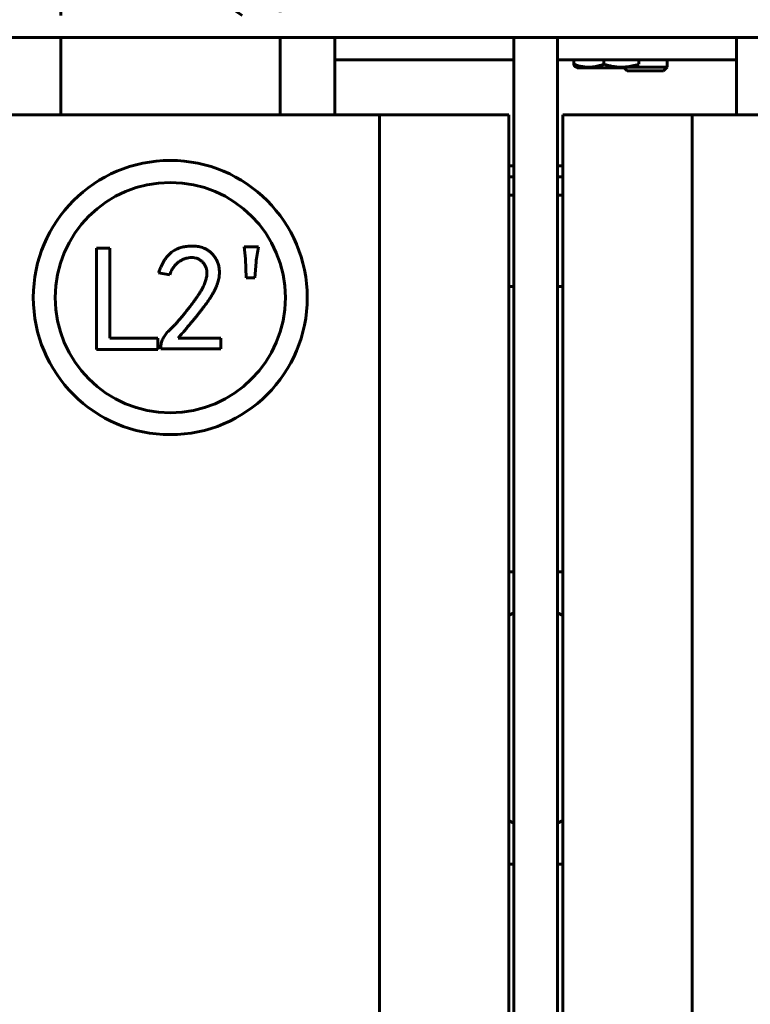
# Model space of a CAD drawing. Header units: millimetres. Extents: x 0 to 297, y 0 to 420.
# Tile 6 of 23: x 152 to 192, y 132 to 185. Entities that reach past the tile are written whole.
import ezdxf

# ---------------------------------------------------------------- set-up
doc = ezdxf.new("R2010")
doc.units = ezdxf.units.MM
doc.linetypes.add('K5LT_BASIC', pattern=[0])
doc.linetypes.add('K5LT_THIN', pattern=[0])
doc.layers.add('Системный слой', color=7, linetype='Continuous')
doc.styles.add('KDIMTEXTSTYLE', font='GOST_AU.SHX', dxfattribs={"width": 0.96, "oblique": 15, "height": 5})
doc.dimstyles.new('KDIMSTYLE (0.20)', dxfattribs={"dimtxt": 5, "dimasz": 1, "dimexe": 2, "dimexo": 0, "dimgap": 1, "dimtad": 1, "dimlfac": 5, "dimtxsty": 'KDIMTEXTSTYLE', "dimsah": 1, "dimcen": 0, "dimdle": 1, "dimadec": 0, "dimazin": 0, "dimtfac": 0.667, "dimtmove": 0, "dimatfit": 3, "dimfxl": 1, "dimtvp": 1, "dimtolj": 1, "dimtzin": 0, "dimarcsym": 0})

# ---------------------------------------------------------------- blocks, each defined once
blk = doc.blocks.new('U2')
at = {"layer": 'Системный слой', "color": 150, "linetype": 'K5LT_BASIC', "lineweight": 60, "true_color": 0x0080ff}
for p, q in [((182.766, 182.815), (182.635, 182.815)), ((185.2, 182.815), (182.766, 182.815))]:
    blk.add_line(p, q, dxfattribs=at)
blk = doc.blocks.new('U21')
at = {"layer": 'Системный слой', "color": 150, "linetype": 'K5LT_BASIC', "lineweight": 60, "true_color": 0x0080ff}
for p, q in [((178.879, 170.855), (179.16, 170.855)), ((181.56, 170.855), (181.841, 170.855))]:
    blk.add_line(p, q, dxfattribs=at)
blk = doc.blocks.new('U22')
at = {"layer": 'Системный слой', "color": 150, "linetype": 'K5LT_BASIC', "lineweight": 60, "true_color": 0x0080ff}
for p, q in [((178.879, 175.855), (179.16, 175.855)), ((181.56, 175.855), (181.841, 175.855))]:
    blk.add_line(p, q, dxfattribs=at)
blk = doc.blocks.new('U43')
at = {"layer": 'Системный слой', "color": 150, "linetype": 'K5LT_BASIC', "lineweight": 60, "true_color": 0x0080ff}
for p, q in [((178.879, 139.255), (179.16, 139.255)), ((181.56, 139.255), (181.841, 139.255))]:
    blk.add_line(p, q, dxfattribs=at)
blk = doc.blocks.new('U44')
at = {"layer": 'Системный слой', "color": 150, "linetype": 'K5LT_BASIC', "lineweight": 60, "true_color": 0x0080ff}
for start, end in [(113.5783, 119.5845), (60.4155, 66.422)]:
    blk.add_arc((180.36, 150.255), 3, start, end, dxfattribs=at)
blk = doc.blocks.new('U45')
at = {"layer": 'Системный слой', "color": 150, "linetype": 'K5LT_BASIC', "lineweight": 60, "true_color": 0x0080ff}
for p, q in [((178.879, 155.255), (179.16, 155.255)), ((181.56, 155.255), (181.841, 155.255))]:
    blk.add_line(p, q, dxfattribs=at)
blk = doc.blocks.new('U47')
at = {"layer": 'Системный слой', "color": 150, "linetype": 'K5LT_BASIC', "lineweight": 60, "true_color": 0x0080ff}
for start, end in [(240.4155, 246.4217), (293.578, 299.5845)]:
    blk.add_arc((180.36, 144.255), 3, start, end, dxfattribs=at)
blk = doc.blocks.new('U56')
at = {"layer": 'Системный слой', "color": 150, "linetype": 'K5LT_BASIC', "lineweight": 60, "true_color": 0x0080ff}
for p, q in [((162.697, 186.784), (164.28, 185.687)), ((229.671, 184.626), (230.586, 184.626))]:
    blk.add_line(p, q, dxfattribs=at)
blk = doc.blocks.new('U59')
at = {"layer": 'Системный слой', "color": 150, "linetype": 'K5LT_BASIC', "lineweight": 60, "true_color": 0x0080ff}
for p, q in [((178.879, 177.455), (179.16, 177.455)), ((181.56, 177.455), (181.841, 177.455))]:
    blk.add_line(p, q, dxfattribs=at)
blk = doc.blocks.new('U60')
at = {"layer": 'Системный слой', "color": 150, "linetype": 'K5LT_BASIC', "lineweight": 60, "true_color": 0x0080ff}
for p, q in [((178.879, 176.855), (179.16, 176.855)), ((181.56, 176.855), (181.841, 176.855))]:
    blk.add_line(p, q, dxfattribs=at)
blk = doc.blocks.new('U98')
at = {"layer": 'Системный слой', "color": 150, "linetype": 'K5LT_BASIC', "lineweight": 60, "true_color": 0x0080ff}
for p, q in [((169.36, 183.255), (179.16, 183.255)), ((181.56, 183.255), (191.36, 183.255))]:
    blk.add_line(p, q, dxfattribs=at)
blk = doc.blocks.new('U101')
at = {"layer": 'Системный слой', "color": 150, "linetype": 'K5LT_BASIC', "lineweight": 60, "true_color": 0x0080ff}
blk.add_line((179.16, 184.487), (179.16, 97.115), dxfattribs=at)
blk = doc.blocks.new('U102')
at = {"layer": 'Системный слой', "color": 150, "linetype": 'K5LT_BASIC', "lineweight": 60, "true_color": 0x0080ff}
blk.add_line((181.56, 184.487), (181.56, 97.115), dxfattribs=at)
blk = doc.blocks.new('U103')
at = {"layer": 'Системный слой', "color": 150, "linetype": 'K5LT_BASIC', "lineweight": 60, "true_color": 0x0080ff}
blk.add_line((191.36, 180.255), (191.36, 184.487), dxfattribs=at)
blk = doc.blocks.new('U105')
at = {"layer": 'Системный слой', "color": 150, "linetype": 'K5LT_BASIC', "lineweight": 60, "true_color": 0x0080ff}
blk.add_line((169.36, 184.487), (169.36, 180.255), dxfattribs=at)
blk = doc.blocks.new('U109')
at = {"layer": 'Системный слой', "color": 150, "linetype": 'K5LT_BASIC', "lineweight": 60, "true_color": 0x0080ff}
for p, q in [((154.36, 185.687), (154.36, 186.038)), ((154.36, 181.535), (154.36, 184.487))]:
    blk.add_line(p, q, dxfattribs=at)
blk = doc.blocks.new('U110')
at = {"layer": 'Системный слой', "color": 150, "linetype": 'K5LT_BASIC', "lineweight": 60, "true_color": 0x0080ff}
for p, q in [((166.36, 186.038), (166.36, 185.858)), ((166.36, 184.487), (166.36, 181.535))]:
    blk.add_line(p, q, dxfattribs=at)
blk = doc.blocks.new('KDIMARROW_01')
at = {"layer": 'Системный слой'}
blk.add_hatch(color=0, dxfattribs=at).paths.add_polyline_path([(-5, -0.658), (0, 0), (-5, 0.658), (-4.5, 0)])
at = {"layer": 'Системный слой', "color": 0, "linetype": 'K5LT_THIN', "lineweight": 18}
for p, q in [((-4.5, 0), (-5, 0.658)), ((-5, 0.658), (0, 0)), ((0, 0), (-5, -0.658)), ((-5, -0.658), (-4.5, 0)), ((0, 0), (-1, 0))]:
    blk.add_line(p, q, dxfattribs=at)

msp = doc.modelspace()

# ---------------------------------------------------------------- linework, layer by layer
at = {"layer": 'Системный слой', "color": 150, "linetype": 'K5LT_BASIC', "lineweight": 60, "true_color": 0x0080ff}
for p, q in [((182.4399, 183.0195), (182.4399, 183.2554)), ((184.0893, 183.0195), (184.0893, 183.2554)), ((186.0092, 183.0195), (186.0092, 183.2554)), ((187.5598, 182.8554), (187.5598, 183.2554)), ((182.6348, 182.8154), (182.5443, 182.8676)), ((185.1598, 182.8554), (187.5598, 182.8554)), ((185.3598, 182.6554), (185.1998, 182.8154)), ((187.3598, 182.6554), (185.3598, 182.6554)), ((187.3598, 182.6554), (187.5598, 182.8554)), ((154.3598, 181.1627), (154.3598, 181.5352)), ((166.3598, 181.5352), (166.3598, 181.1627)), ((154.3598, 180.2554), (154.3598, 181.1627)), ((166.3598, 181.1627), (166.3598, 180.2554)), ((148.9187, 180.2554), (171.8008, 180.2554)), ((171.8008, 180.2554), (178.8787, 180.2554)), ((171.8008, 180.2554), (171.8008, 114.2554)), ((178.8787, 114.2554), (178.8787, 180.2554)), ((181.8409, 114.2554), (181.8409, 180.2554)), ((181.8409, 180.2554), (188.9187, 180.2554)), ((188.9187, 180.2554), (211.8008, 180.2554)), ((188.9187, 180.2554), (188.9187, 114.2554)), ((156.3046, 172.9633), (157.0507, 172.9633)), ((156.3046, 167.4158), (156.3046, 172.9633)), ((157.0507, 172.9633), (157.0507, 168.0322)), ((164.4021, 173.0282), (165.1807, 173.0282)), ((164.4669, 172.3794), (164.4021, 173.0282)), ((164.4994, 171.3412), (164.4669, 172.3794)), ((165.0509, 172.1847), (164.986, 171.3412)), ((160.3209, 171.5035), (159.7045, 171.6008)), ((164.986, 171.3412), (164.4994, 171.3412)), ((157.0507, 168.0322), (159.6785, 168.0322)), ((159.6785, 168.0322), (159.6785, 167.4158)), ((159.8342, 167.4482), (159.8342, 167.578)), ((160.775, 168.0322), (163.1109, 168.0322)), ((163.1109, 168.0322), (163.1109, 167.4482)), ((159.6785, 167.4158), (156.3046, 167.4158)), ((163.1109, 167.4482), (159.8342, 167.4482))]:
    msp.add_line(p, q, dxfattribs=at)
for radius in [7.5, 6.3]:
    msp.add_circle((160.3518, 170.2532), radius, dxfattribs=at)
for points, knots in [([(122.7159, 186.8121), (122.986, 186.6249), (123.2561, 186.4376), (123.6282, 186.1797), (123.7302, 186.109), (123.8546, 186.0228), (123.8769, 186.0073), (123.9304, 185.9702), (123.9615, 185.9486), (124.0003, 185.9217), (124.0081, 185.9163), (124.0237, 185.9055), (124.0314, 185.9001), (124.0547, 185.884), (124.0703, 185.8732), (124.1169, 185.8409), (124.148, 185.8193), (124.2413, 185.7547), (124.3035, 185.7116), (124.428, 185.6252), (124.4904, 185.582), (124.5818, 185.5186), (124.6108, 185.4985), (124.6471, 185.4733), (124.6544, 185.4683), (124.6689, 185.4582), (124.6761, 185.4532), (124.696, 185.4394), (124.7087, 185.4306), (124.7465, 185.4044), (124.7714, 185.3872), (124.8458, 185.3356), (124.895, 185.3015), (124.9503, 185.2632), (124.9558, 185.2593), (124.9756, 185.2456), (124.9898, 185.2358), (125.0687, 185.181), (125.1351, 185.135), (125.2233, 185.0739), (125.2411, 185.0615), (125.2775, 185.0363), (125.2959, 185.0234), (125.3233, 185.0048), (125.3319, 184.999), (125.3579, 184.9819), (125.3757, 184.9706), (125.4299, 184.9371), (125.4673, 184.9153), (125.5831, 184.8517), (125.6649, 184.8117), (125.8734, 184.7204), (126.0036, 184.6724), (126.2102, 184.609), (126.2853, 184.5884), (126.4365, 184.5525), (126.5137, 184.5367), (126.7113, 184.5038), (126.8304, 184.4914), (126.9691, 184.4871), (126.9946, 184.4869), (127.0298, 184.4869), (127.0398, 184.4869), (127.0698, 184.4869), (127.0895, 184.4869), (127.1477, 184.4869), (127.1855, 184.4869), (127.2965, 184.4869), (127.3674, 184.4869), (127.5145, 184.4869), (127.5906, 184.4869), (127.7026, 184.4869), (127.7372, 184.4869), (127.7811, 184.4869), (127.79, 184.4869), (127.8076, 184.4869), (127.8165, 184.4869), (127.841, 184.4869), (127.8566, 184.4869), (127.9035, 184.4869), (127.9348, 184.4869), (127.9845, 184.4869), (128.0029, 184.4869), (128.0566, 184.4869), (128.0919, 184.4869), (128.1361, 184.4869), (128.1449, 184.4869), (128.1626, 184.4869), (128.1715, 184.4869), (128.2701, 184.4869), (128.3599, 184.4869), (128.485, 184.4869), (128.5203, 184.4869), (128.5645, 184.4869), (128.5733, 184.4869), (128.591, 184.4869), (128.5998, 184.4869), (128.6253, 184.4869), (128.6419, 184.4869), (128.6918, 184.4869), (128.7251, 184.4869), (128.8248, 184.4869), (128.8913, 184.4869), (129.0467, 184.4869), (129.1355, 184.4869), (129.2597, 184.4869), (129.295, 184.4869), (129.3392, 184.4869), (129.3481, 184.4869), (129.3579, 184.4869), (129.3588, 184.4869), (129.3677, 184.4869), (129.3755, 184.4869), (129.5574, 184.4869), (129.7315, 184.4869), (129.9743, 184.4869), (130.043, 184.4869), (130.129, 184.4869), (130.1462, 184.4869), (130.1806, 184.4869), (130.1978, 184.4869), (130.2493, 184.4869), (130.2837, 184.4869), (130.3869, 184.4869), (130.4556, 184.4869), (130.6619, 184.4869), (130.7994, 184.4869), (131.212, 184.4869), (131.487, 184.4869), (132.1302, 184.4869), (132.4984, 184.4869), (132.9664, 184.4869), (133.0664, 184.4869), (133.1913, 184.4869), (133.2163, 184.4869), (133.2663, 184.4869), (133.2913, 184.4869), (133.3491, 184.4869), (133.3819, 184.4869), (133.4804, 184.4869), (133.546, 184.4869), (133.743, 184.4869), (133.8742, 184.4869), (134.2681, 184.4869), (134.5306, 184.4869), (135.3182, 184.4869), (135.8431, 184.4869), (136.8179, 184.4869), (137.2678, 184.4869), (138.1743, 184.4869), (138.631, 184.4869), (139.1116, 184.4869), (139.1357, 184.4869), (139.2498, 184.4869), (139.3398, 184.4869), (139.4584, 184.4869), (139.4869, 184.4869), (139.5439, 184.4869), (139.5725, 184.4869), (139.658, 184.4869), (139.7151, 184.4869), (139.8862, 184.4869), (140.0003, 184.4869), (140.3426, 184.4869), (140.5707, 184.4869), (141.0525, 184.4869), (141.3062, 184.4869), (141.7623, 184.4869), (141.9647, 184.4869), (143.0794, 184.4869), (143.9909, 184.4869), (146.4445, 184.4869), (147.9839, 184.4869), (149.7916, 184.4869), (150.058, 184.4869), (150.3383, 184.4869), (150.3519, 184.4869), (150.697, 184.4869), (151.0284, 184.4869), (151.6508, 184.4869), (151.9418, 184.4869), (152.3591, 184.4869), (152.4854, 184.4869), (152.8642, 184.4869), (153.1168, 184.4869), (153.6995, 184.4869), (154.0297, 184.4869), (154.5347, 184.4869), (154.7097, 184.4869), (155.8949, 184.4869), (156.9049, 184.4869), (159.9355, 184.4869), (161.9561, 184.4869), (164.7723, 184.4869), (165.5661, 184.4869), (167.3597, 184.4869), (168.3598, 184.4869), (169.4243, 184.4869), (169.4887, 184.4869), (170.7193, 184.4869), (171.8853, 184.4869), (173.7046, 184.4869), (174.3578, 184.4869), (175.3768, 184.4869), (175.7427, 184.4869), (176.4745, 184.4869), (176.8404, 184.4869), (177.3744, 184.4869), (177.5425, 184.4869), (178.0468, 184.4869), (178.3829, 184.4869), (178.866, 184.4869), (179.0129, 184.4869), (179.6853, 184.4869), (180.2108, 184.4869), (181.0108, 184.4869), (181.2853, 184.4869), (182.63, 184.4869), (183.7002, 184.4869), (186.9669, 184.4869), (189.1634, 184.4869), (191.8528, 184.4869), (192.3459, 184.4869), (193.148, 184.4869), (193.4571, 184.4869), (193.964, 184.4869), (194.1619, 184.4869), (195.8027, 184.4869), (197.2457, 184.4869), (199.3869, 184.4869), (200.0852, 184.4869), (201.0806, 184.4869), (201.3778, 184.4869), (201.8015, 184.4869), (201.9279, 184.4869), (202.1809, 184.4869), (202.3073, 184.4869), (202.6868, 184.4869), (202.9397, 184.4869), (203.6985, 184.4869), (204.2044, 184.4869), (205.2601, 184.4869), (205.81, 184.4869), (206.8217, 184.4869), (207.2837, 184.4869), (208.2837, 184.4869), (208.8217, 184.4869), (209.667, 184.4869), (209.9741, 184.4869), (210.4515, 184.4869), (210.6217, 184.4869), (210.9145, 184.4869), (211.0372, 184.4869), (211.2134, 184.4869), (211.267, 184.4869), (211.9317, 184.4869), (212.5429, 184.4869), (213.2357, 184.4869), (213.3174, 184.4869), (213.4526, 184.4869), (213.5062, 184.4869), (213.6453, 184.4869), (213.7308, 184.4869), (214.0236, 184.4869), (214.2309, 184.4869), (214.4517, 184.4869), (214.4651, 184.4869), (214.5425, 184.4869), (214.6065, 184.4869), (214.7987, 184.4869), (214.9267, 184.4869), (215.311, 184.4869), (215.5671, 184.4869), (216.3356, 184.4869), (216.8479, 184.4869), (217.9575, 184.4869), (218.5548, 184.4869), (219.4939, 184.4869), (219.8358, 184.4869), (220.2632, 184.4869), (220.3486, 184.4869), (220.5196, 184.4869), (220.605, 184.4869), (220.7233, 184.4869), (220.7561, 184.4869), (220.8546, 184.4869), (220.9202, 184.4869), (221.1172, 184.4869), (221.2485, 184.4869), (221.6423, 184.4869), (221.9049, 184.4869), (222.2316, 184.4869), (222.2957, 184.4869), (222.8209, 184.4869), (223.2819, 184.4869), (223.8723, 184.4869), (224.0017, 184.4869), (224.2597, 184.4869), (224.3884, 184.4869), (224.6744, 184.4869), (224.8317, 184.4869), (225.0691, 184.4869), (225.1492, 184.4869), (225.2494, 184.4869), (225.2694, 184.4869), (225.3095, 184.4869), (225.3295, 184.4869), (225.3589, 184.4869), (225.3683, 184.4869), (225.3966, 184.4869), (225.4154, 184.4869), (225.4718, 184.4869), (225.5095, 184.4869), (225.5782, 184.4869), (225.6093, 184.4869), (225.6758, 184.4869), (225.7111, 184.4869), (225.7553, 184.4869), (225.7641, 184.4869), (225.7818, 184.4869), (225.7906, 184.4869), (225.8083, 184.4869), (225.8172, 184.4869), (225.8831, 184.4869), (225.9403, 184.4869), (226.0327, 184.4869), (226.0681, 184.4869), (226.1122, 184.4869), (226.1211, 184.4869), (226.1388, 184.4869), (226.1476, 184.4869), (226.1721, 184.4869), (226.1877, 184.4869), (226.2347, 184.4869), (226.266, 184.4869), (226.3599, 184.4869), (226.4225, 184.4869), (226.5081, 184.4869), (226.5312, 184.4869), (226.6338, 184.4869), (226.7132, 184.4869), (226.8126, 184.4869), (226.8324, 184.4869), (226.8722, 184.4869), (226.8921, 184.4869), (226.9208, 184.4869), (226.9296, 184.4869), (226.9546, 184.4869), (226.9708, 184.4869), (227.0194, 184.4869), (227.0517, 184.4869), (227.1486, 184.4869), (227.213, 184.4869), (227.3807, 184.4869), (227.4833, 184.4869), (227.6842, 184.4869), (227.7824, 184.4869), (227.9723, 184.4869), (228.064, 184.4869), (228.2238, 184.4869), (228.2912, 184.4869), (228.377, 184.4869), (228.393, 184.4869), (228.4907, 184.4869), (228.5677, 184.4869), (228.7109, 184.4869), (228.7773, 184.4869), (228.9001, 184.4869), (228.9564, 184.4869), (229.0333, 184.4869), (229.0582, 184.4869), (229.0889, 184.4869), (229.0963, 184.4869), (229.107, 184.4869), (229.1106, 184.4869), (229.1158, 184.4869), (229.1175, 184.4869), (229.1208, 184.4869), (229.1223, 184.4869), (229.1253, 184.4869), (229.1268, 184.4869), (229.1298, 184.4869), (229.1313, 184.4869), (229.1344, 184.4869), (229.136, 184.4869), (229.1404, 184.4869), (229.1431, 184.4869), (229.1494, 184.4869), (229.1531, 184.4869), (229.1628, 184.4869), (229.1688, 184.4869), (229.1841, 184.4869), (229.1932, 184.4869), (229.2136, 184.4869), (229.2245, 184.4869), (229.2511, 184.4869), (229.2647, 184.4869), (229.2805, 184.4869), (229.2851, 184.4869), (229.2935, 184.4869), (229.2954, 184.4869), (229.2988, 184.4869), (229.2989, 184.4869), (229.2994, 184.4869), (229.2997, 184.4869), (229.3001, 184.4869), (229.3001, 184.4869), (229.3001, 184.4869), (229.3001, 184.4869), (229.3001, 184.4869), (229.3001, 184.4869), (229.3001, 184.4869), (229.3001, 184.4869), (229.3001, 184.4869)], [0, 0, 0, 0, 0.4504455, 0.4504455, 0.6205429, 0.6205429, 0.6578393, 0.6578393, 0.7096878, 0.7096878, 0.7226499, 0.7226499, 0.735612, 0.735612, 0.7615363, 0.7615363, 0.8133849, 0.8133849, 0.9170827, 0.9170827, 1.0211028, 1.0211028, 1.0695485, 1.0695485, 1.0816599, 1.0816599, 1.0937713, 1.0937713, 1.1152631, 1.1152631, 1.1582467, 1.1582467, 1.2442144, 1.2442144, 1.2538553, 1.2538553, 1.2781969, 1.2781969, 1.3885609, 1.3885609, 1.4161518, 1.4161518, 1.4437428, 1.4437428, 1.4561829, 1.4561829, 1.4810632, 1.4810632, 1.530824, 1.530824, 1.6303463, 1.6303463, 1.7752657, 1.7752657, 1.8565332, 1.8565332, 1.9403253, 1.9403253, 2.0747446, 2.0747446, 2.1054762, 2.1054762, 2.117894, 2.117894, 2.1427297, 2.1427297, 2.1924013, 2.1924013, 2.2917458, 2.2917458, 2.4015653, 2.4015653, 2.4500292, 2.4500292, 2.4621452, 2.4621452, 2.4742611, 2.4742611, 2.4957088, 2.4957088, 2.5386044, 2.5386044, 2.5638128, 2.5638128, 2.6122798, 2.6122798, 2.6243966, 2.6243966, 2.6365133, 2.6365133, 2.759631, 2.759631, 2.808102, 2.808102, 2.8202198, 2.8202198, 2.8323375, 2.8323375, 2.8551406, 2.8551406, 2.9007473, 2.9007473, 2.9919619, 2.9919619, 3.1137982, 3.1137982, 3.1622771, 3.1622771, 3.1743969, 3.1743969, 3.1757191, 3.1757191, 3.1865166, 3.1865166, 3.4252428, 3.4252428, 3.5195794, 3.5195794, 3.5431636, 3.5431636, 3.5667477, 3.5667477, 3.6139165, 3.6139165, 3.7082559, 3.7082559, 3.8969423, 3.8969423, 4.2743464, 4.2743464, 4.7797245, 4.7797245, 4.9169851, 4.9169851, 4.9513002, 4.9513002, 4.9856154, 4.9856154, 5.0306866, 5.0306866, 5.1208314, 5.1208314, 5.3011307, 5.3011307, 5.6617683, 5.6617683, 6.383209, 6.383209, 7.0019428, 7.0019428, 7.630421, 7.630421, 7.6635967, 7.6635967, 7.7875406, 7.7875406, 7.8268204, 7.8268204, 7.8661003, 7.8661003, 7.9446629, 7.9446629, 8.1017994, 8.1017994, 8.4161183, 8.4161183, 8.7657879, 8.7657879, 9.0449458, 9.0449458, 10.3035802, 10.3035802, 12.4359415, 12.4359415, 12.8053788, 12.8053788, 12.8242953, 12.8242953, 13.2835516, 13.2835516, 13.6869357, 13.6869357, 13.8620246, 13.8620246, 14.2122251, 14.2122251, 14.6700687, 14.6700687, 14.912706, 14.912706, 16.3138921, 16.3138921, 19.1164008, 19.1164008, 20.2155443, 20.2155443, 21.6004308, 21.6004308, 21.6897251, 21.6897251, 23.3045808, 23.3045808, 24.2091678, 24.2091678, 24.7158867, 24.7158867, 25.2226055, 25.2226055, 25.4553953, 25.4553953, 25.9209749, 25.9209749, 26.1243899, 26.1243899, 26.8521341, 26.8521341, 27.2322992, 27.2322992, 28.7144526, 28.7144526, 31.7562653, 31.7562653, 32.4390895, 32.4390895, 32.8671213, 32.8671213, 33.1411518, 33.1411518, 35.1394533, 35.1394533, 36.1065058, 36.1065058, 36.5180613, 36.5180613, 36.6932099, 36.6932099, 36.8683584, 36.8683584, 37.2186556, 37.2186556, 37.9192499, 37.9192499, 38.680698, 38.680698, 39.3204386, 39.3204386, 40.0655845, 40.0655845, 40.4909935, 40.4909935, 40.7266968, 40.7266968, 40.8965164, 40.8965164, 40.9707322, 40.9707322, 41.8171196, 41.8171196, 41.9302098, 41.9302098, 42.0044256, 42.0044256, 42.1228158, 42.1228158, 42.4099485, 42.4099485, 42.428512, 42.428512, 42.5171988, 42.5171988, 42.6945723, 42.6945723, 43.0493192, 43.0493192, 43.7588131, 43.7588131, 44.5859899, 44.5859899, 45.0594387, 45.0594387, 45.1778009, 45.1778009, 45.2961631, 45.2961631, 45.341619, 45.341619, 45.4325306, 45.4325306, 45.6143539, 45.6143539, 45.9780004, 45.9780004, 46.0667594, 46.0667594, 46.7052935, 46.7052935, 46.8844032, 46.8844032, 47.0626581, 47.0626581, 47.280499, 47.280499, 47.3914341, 47.3914341, 47.4191679, 47.4191679, 47.4469017, 47.4469017, 47.4599344, 47.4599344, 47.4859999, 47.4859999, 47.5381312, 47.5381312, 47.5812073, 47.5812073, 47.6301574, 47.6301574, 47.6423949, 47.6423949, 47.6546324, 47.6546324, 47.6668699, 47.6668699, 47.7459915, 47.7459915, 47.7949384, 47.7949384, 47.8071751, 47.8071751, 47.8194118, 47.8194118, 47.8410818, 47.8410818, 47.8844214, 47.8844214, 47.9710982, 47.9710982, 48.0030567, 48.0030567, 48.1131338, 48.1131338, 48.1406531, 48.1406531, 48.1681724, 48.1681724, 48.1804038, 48.1804038, 48.20281, 48.20281, 48.2476124, 48.2476124, 48.3371677, 48.3371677, 48.4821853, 48.4821853, 48.6264265, 48.6264265, 48.7693507, 48.7693507, 48.8853021, 48.8853021, 48.9143729, 48.9143729, 49.0586948, 49.0586948, 49.2017228, 49.2017228, 49.3469118, 49.3469118, 49.4237721, 49.4237721, 49.4487787, 49.4487787, 49.4612828, 49.4612828, 49.4675352, 49.4675352, 49.4730886, 49.4730886, 49.478642, 49.478642, 49.4841954, 49.4841954, 49.4904476, 49.4904476, 49.5008736, 49.5008736, 49.5154733, 49.5154733, 49.5404802, 49.5404802, 49.5821824, 49.5821824, 49.6405799, 49.6405799, 49.740568, 49.740568, 49.7928602, 49.7928602, 49.8596972, 49.8596972, 49.8670809, 49.8670809, 49.885636, 49.885636, 49.9041912, 49.9041912, 49.9164283, 49.9164283, 49.9382383, 49.9382383, 49.9806034, 49.9806034, 49.9806034, 49.9806034]), ([(184.0893, 183.0195), (183.9862, 182.982), (183.8343, 182.9344), (183.647, 182.8941), (183.5296, 182.8756), (183.4242, 182.8642), (183.334, 182.8593), (183.2418, 182.8582), (183.1488, 182.8611), (183.0374, 182.8708), (182.9453, 182.8838), (182.8358, 182.9035), (182.6718, 182.9413), (182.5285, 182.9872), (182.4399, 183.0195)], [0, 0, 0, 0, 2.8814613, 4.2007918, 5.12203, 6.0737295, 7.054851, 7.5526049, 8.5536622, 9.549854, 10.5399482, 11.0322282, 12.5081996, 15, 15, 15, 15]), ([(182.4399, 183.0195), (182.4548, 182.9862), (182.4785, 182.9402), (182.509, 182.8977), (182.5288, 182.8779), (182.5399, 182.8702), (182.5444, 182.8676)], [0, 0, 0, 0, 3.0517276, 4.803619, 6.1211469, 7, 7, 7, 7]), ([(186.0092, 183.0195), (185.8881, 182.9816), (185.7094, 182.9336), (185.4896, 182.8933), (185.3517, 182.8749), (185.229, 182.8638), (185.1207, 182.859), (185.0144, 182.8583), (184.9068, 182.8616), (184.7812, 182.8711), (184.666, 182.8853), (184.517, 182.9092), (184.3279, 182.9495), (184.1705, 182.9941), (184.0893, 183.0195)], [0, 0, 0, 0, 2.8883787, 4.2258149, 5.1533753, 6.1047294, 7.0775738, 7.6606295, 8.5561613, 9.5552416, 10.5544492, 11.2185175, 13.019437, 15, 15, 15, 15]), ([(159.7045, 171.6008), (159.7262, 171.6611), (159.7686, 171.7785), (159.8415, 171.9457), (159.9168, 172.1013), (159.9966, 172.2443), (160.0826, 172.3737), (160.1727, 172.4908), (160.2673, 172.5955), (160.3669, 172.6877), (160.4709, 172.769), (160.5803, 172.8395), (160.6935, 172.901), (160.8111, 172.9533), (160.9332, 172.9954), (161.0605, 173.026), (161.1917, 173.0498), (161.2812, 173.057), (161.3266, 173.0607)], [0, 0, 0, 0, 0.082418, 0.1603497, 0.2342482, 0.3045452, 0.3706461, 0.4337613, 0.4942528, 0.5518037, 0.6079209, 0.6637471, 0.7187966, 0.7734135, 0.8289231, 0.8846043, 0.9415582, 1, 1, 1, 1]), ([(161.3266, 173.0607), (161.3794, 173.0649), (161.4821, 173.0731), (161.6327, 173.0747), (161.7748, 173.0649), (161.911, 173.0462), (162.044, 173.0132), (162.1773, 172.9645), (162.3122, 172.8987), (162.4484, 172.818), (162.5819, 172.7192), (162.7027, 172.5949), (162.8094, 172.4476), (162.9047, 172.281), (162.9816, 172.0937), (163.0278, 171.885), (163.0448, 171.6587), (163.0355, 171.459), (163.0128, 171.2901), (162.981, 171.1551), (162.9351, 171.0145), (162.8812, 170.8662), (162.8095, 170.7138), (162.7288, 170.5538), (162.6323, 170.3893), (162.5448, 170.2472), (162.4655, 170.1288), (162.399, 170.0323), (162.3264, 169.9292), (162.245, 169.8213), (162.1589, 169.706), (162.0664, 169.5843), (161.9665, 169.4573), (161.8605, 169.3235), (161.7478, 169.1831), (161.628, 169.0369), (161.5011, 168.8854), (161.369, 168.7263), (161.2302, 168.5612), (161.0845, 168.3901), (160.9315, 168.2137), (160.8279, 168.0935), (160.775, 168.0322)], [0, 0, 0, 0, 0.0231066, 0.0449378, 0.0655931, 0.085179, 0.1047905, 0.1252321, 0.146947, 0.1701294, 0.1941955, 0.2191421, 0.2453748, 0.2732971, 0.3026794, 0.3333104, 0.3660738, 0.4013869, 0.4202566, 0.4403369, 0.4617676, 0.484702, 0.5090853, 0.5351729, 0.5627921, 0.5922081, 0.6079503, 0.6249052, 0.6433192, 0.6629144, 0.6838717, 0.7060522, 0.7295644, 0.7543029, 0.7805141, 0.8080636, 0.8367079, 0.8667163, 0.8982007, 0.9307825, 0.9647093, 1, 1, 1, 1]), ([(165.1807, 173.0282), (165.1513, 172.888), (165.0928, 172.6092), (165.0648, 172.3257), (165.0509, 172.1847)], [0, 0, 0, 0, 0.5027795, 1, 1, 1, 1]), ([(159.8342, 167.578), (159.8382, 167.6182), (159.846, 167.698), (159.8733, 167.8155), (159.9119, 167.9303), (159.9626, 168.0421), (160.0252, 168.1512), (160.1022, 168.2553), (160.1882, 168.3588), (160.291, 168.4566), (160.4019, 168.5607), (160.5167, 168.6798), (160.6411, 168.8099), (160.77, 168.9564), (160.9089, 169.1142), (161.0524, 169.2878), (161.2039, 169.474), (161.3591, 169.6692), (161.5113, 169.8653), (161.6515, 170.0554), (161.7791, 170.2329), (161.8929, 170.3983), (161.9899, 170.5538), (162.0742, 170.6967), (162.1461, 170.8269), (162.2178, 170.9825), (162.2855, 171.1618), (162.3386, 171.3656), (162.3628, 171.5542), (162.3533, 171.7274), (162.316, 171.8856), (162.2509, 172.029), (162.1596, 172.1584), (162.0428, 172.2687), (161.9098, 172.3595), (161.7616, 172.4205), (161.6032, 172.4514), (161.4374, 172.4486), (161.2702, 172.4188), (161.1038, 172.3672), (160.9433, 172.2872), (160.786, 172.1875), (160.6404, 172.059), (160.5123, 171.9007), (160.4034, 171.7135), (160.349, 171.5752), (160.3209, 171.5035)], [0, 0, 0, 0, 0.0155287, 0.0308642, 0.04632, 0.0620533, 0.0780793, 0.0946407, 0.1118158, 0.1298049, 0.1492158, 0.1703673, 0.1934894, 0.2184957, 0.245488, 0.2743887, 0.3051868, 0.3378863, 0.3704218, 0.4007344, 0.4288022, 0.4545463, 0.4780315, 0.4993181, 0.5184278, 0.535259, 0.5652147, 0.5921015, 0.6161602, 0.6380887, 0.6585443, 0.6783481, 0.6983685, 0.7190874, 0.7398698, 0.7600558, 0.7803153, 0.8015928, 0.8234931, 0.8454849, 0.8684476, 0.8923113, 0.9169977, 0.9428597, 0.9703611, 1, 1, 1, 1])]:
    msp.add_open_spline(points, degree=3, knots=knots, dxfattribs=at)

# ---------------------------------------------------------------- block references
at = {"layer": 'Системный слой'}
for name in ['U101', 'U102', 'U56', 'U109', 'U110', 'U105', 'U103', 'U98', 'U2', 'U59', 'U60', 'U22', 'U21', 'U45', 'U44', 'U47', 'U43']:
    msp.add_blockref(name, (0, 0), dxfattribs=at)

# ---------------------------------------------------------------- dimensions: what is measured, and where the dimension line sits
at = {"layer": 'Системный слой', "color": 7}
msp.add_linear_dim(base=(92.3598, 241.2554), p1=(232.1217, 175.6186), p2=(92.3598, 184.2554), location=(162.2408, 241.2554), text='\\H5.0;\\W0.965;\\Q15;\\H5.0;\\W0.965;\\Q15;\\Q15;Ш', dimstyle='KDIMSTYLE (0.20)', override={"dimexo": 0, "dimblk1": 'KDIMARROW_01', "dimblk2": 'KDIMARROW_01', "dimse1": 0, "dimse2": 0, "dimclrt": 7, "dimtolj": 1}, dxfattribs=at).render()

doc.saveas('drawing.dxf')
